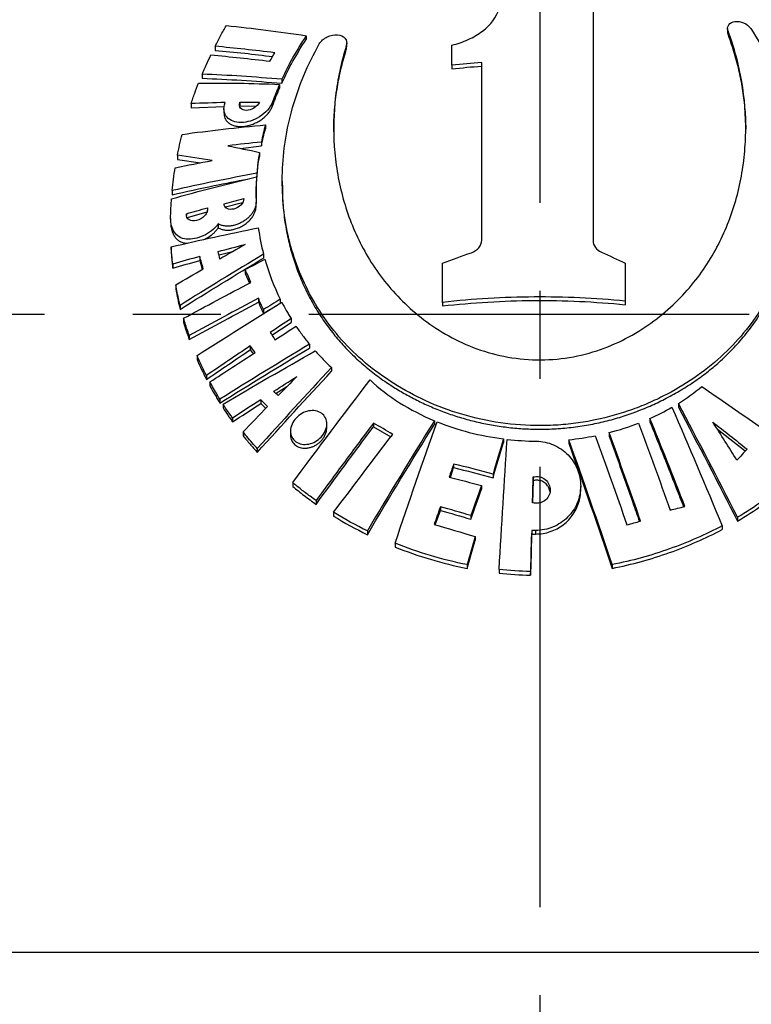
# Model space of a CAD drawing. Header units: millimetres. Extents: x 10 to 412, y 8 to 584.
# Tile 31 of 83: x 74 to 95, y 455 to 483. Entities that reach past the tile are written whole.
import ezdxf

# ---------------------------------------------------------------- set-up
doc = ezdxf.new("R2010")
doc.units = ezdxf.units.MM
doc.linetypes.add('CENTERX2', pattern=[20.32, 12.7, -2.54, 2.54, -2.54])
doc.layers.add('CENTERLINE', color=4, linetype='CENTERX2')
doc.layers.add('DETAIL', color=3, linetype='Continuous')
doc.layers.add('OUTLINE', color=7, linetype='Continuous', lineweight=25)

msp = doc.modelspace()

# ---------------------------------------------------------------- linework, layer by layer
at = {"layer": 'CENTERLINE'}
for p, q in [((89.08475, 571.80517), (89.08475, 321.59199)), ((135.76409, 474.60517), (42.40541, 474.60517))]:
    msp.add_line(p, q, dxfattribs=at)
at = {"layer": 'DETAIL'}
for p, q in [((94.51862, 482.77968), (94.51862, 482.66829)), ((83.50653, 482.36185), (83.50653, 482.25032)), ((81.38163, 480.74215), (81.38163, 480.62768)), ((88.96602, 468.3759), (88.96602, 468.27009)), ((53.43475, 456.20536), (89.08475, 456.20536)), ((89.08475, 456.20536), (124.73475, 456.20536))]:
    msp.add_line(p, q, dxfattribs=at)
at = {"layer": 'OUTLINE'}
for p, q in [((82.34752, 482.64581), (82.34752, 482.53284)), ((94.50359, 482.85749), (94.50359, 482.7462)), ((79.72114, 482.34077), (79.72114, 482.22328)), ((83.50653, 482.25032), (83.51471, 482.32693)), ((83.51886, 482.32664), (83.51886, 482.4389)), ((86.55261, 481.7973), (86.55261, 481.69113)), ((79.34962, 481.53725), (79.34962, 481.41888)), ((81.58019, 481.2428), (81.58019, 481.12861)), ((81.64479, 481.38825), (81.64479, 481.27415)), ((79.02876, 480.68719), (79.02876, 480.56822)), ((79.02876, 480.56822), (79.9845, 480.60038)), ((80.43389, 480.72543), (80.43389, 480.60929)), ((80.91294, 480.61359), (80.43389, 480.60929)), ((79.97701, 480.53554), (79.97701, 480.41828)), ((81.17117, 480.07211), (81.17117, 479.95741)), ((80.45059, 479.3955), (81.05546, 479.46552)), ((81.05546, 479.58027), (81.05546, 479.46552)), ((78.63399, 479.1967), (78.63399, 479.07746)), ((81.00089, 479.2813), (81.00089, 479.16654)), ((78.63399, 479.07746), (79.29749, 478.98027)), ((80.92701, 478.67843), (80.92701, 478.5638)), ((80.91927, 478.57592), (80.91927, 478.46131)), ((80.91927, 478.56228), (80.92701, 478.5638)), ((81.658, 478.45171), (81.658, 478.33864)), ((78.48475, 478.17944), (78.48475, 478.06053)), ((80.51038, 477.82731), (80.02417, 477.69664)), ((80.90531, 477.73157), (80.90531, 477.846)), ((78.90057, 477.51094), (78.90057, 477.46195)), ((79.48185, 477.5597), (78.91423, 477.39727)), ((79.49738, 477.68074), (79.49738, 477.60657)), ((78.43683, 477.37501), (78.43683, 477.25662)), ((79.8124, 477.22257), (79.8124, 477.10684)), ((78.4539, 476.55473), (78.4539, 476.43707)), ((80.22471, 476.41608), (79.83464, 476.31315)), ((81.11792, 476.34376), (81.11792, 476.23066)), ((78.49792, 476.05734), (78.49792, 475.94021)), ((79.27975, 476.27754), (79.27975, 476.1616)), ((79.27975, 476.1616), (79.35177, 475.9094)), ((80.59027, 475.9015), (80.59027, 475.78791)), ((80.59027, 475.78791), (80.71359, 475.50914)), ((78.58631, 475.45729), (78.58631, 475.34086)), ((80.97047, 475.07113), (80.97047, 474.95863)), ((81.60205, 475.04262), (81.60205, 474.93095)), ((86.28424, 474.95483), (86.28424, 474.85087)), ((91.55438, 474.98973), (91.55438, 474.88633)), ((78.71228, 474.86809), (78.71228, 474.75242)), ((81.11552, 474.74504), (81.11552, 474.63294)), ((78.81299, 474.49519), (78.81299, 474.38002)), ((81.36105, 474.00658), (81.91334, 474.37343)), ((81.91334, 474.48441), (81.91334, 474.37343)), ((78.97374, 473.99813), (78.97374, 473.88365)), ((80.73624, 473.70024), (80.73624, 473.58835)), ((80.73624, 473.58835), (80.81882, 473.47167)), ((82.4444, 473.74594), (82.4444, 473.63591)), ((79.2012, 473.4192), (79.2012, 473.30555)), ((83.07697, 473.07494), (83.07697, 472.96578)), ((79.47264, 472.84486), (79.47264, 472.73203)), ((79.57136, 472.65811), (79.57136, 472.54556)), ((81.79016, 472.51922), (81.48242, 472.32157)), ((79.86025, 472.16197), (79.86025, 472.05012)), ((81.0367, 472.14438), (81.0367, 472.03377)), ((79.95029, 472.02015), (79.95029, 471.90851)), ((81.0367, 472.03377), (81.18182, 471.89388)), ((93.08411, 472.03917), (93.08411, 471.93294)), ((80.22557, 471.61714), (80.22557, 471.50603)), ((86.04923, 471.53935), (86.04923, 471.43449)), ((92.26475, 471.60542), (92.26475, 471.50039)), ((80.5283, 471.21828), (80.5283, 471.10771)), ((81.89655, 471.24273), (81.89655, 471.13333)), ((82.94348, 471.33796), (82.94348, 471.44687)), ((84.28961, 471.47336), (84.28961, 471.36556)), ((84.28961, 471.36556), (84.78837, 471.07259)), ((95.01018, 470.65744), (94.21481, 471.28564)), ((88.0377, 471.0154), (88.0377, 470.91179)), ((89.92344, 470.99247), (89.92344, 470.88892)), ((91.08596, 471.19854), (91.08596, 471.09452)), ((80.93808, 470.73725), (80.93808, 470.62727)), ((86.50674, 469.89917), (86.60065, 470.18627)), ((86.60065, 470.29119), (86.60065, 470.18627)), ((87.73804, 469.99722), (87.73804, 469.89274)), ((88.89911, 469.8124), (88.88062, 469.17414)), ((88.89911, 469.91671), (88.89911, 469.8124)), ((81.95989, 469.75541), (81.95989, 469.64643)), ((87.40648, 469.67013), (87.40648, 469.56524)), ((90.26712, 469.55232), (90.26712, 469.65705)), ((82.63268, 469.23658), (82.63268, 469.12798)), ((86.07325, 468.53587), (86.22042, 468.95162)), ((86.22042, 469.05764), (86.22042, 468.95162)), ((83.14116, 468.898), (83.14116, 468.78957)), ((87.09557, 468.80396), (87.09557, 468.6982)), ((94.78978, 468.75336), (94.78978, 468.64497)), ((88.85474, 468.37534), (88.85474, 468.26953)), ((94.34686, 468.50714), (94.34686, 468.39879)), ((84.11351, 468.36008), (84.11351, 468.25188)), ((87.22224, 468.19627), (87.22224, 468.08999)), ((84.91485, 468.00422), (84.91485, 467.8966)), ((86.99632, 467.38827), (86.99632, 467.28109)), ((87.91085, 467.24969), (87.91085, 467.14252)), ((91.17318, 467.38827), (91.17318, 467.28109)), ((88.82144, 467.18913), (88.82144, 467.08195))]:
    msp.add_line(p, q, dxfattribs=at)
for points, knots in [([(86.55261, 482.37414), (86.7167, 482.41335), (86.87397, 482.46698), (87.17432, 482.60457), (87.31076, 482.68571), (87.67303, 482.96299), (87.83854, 483.18521), (87.91085, 483.41397)], [0, 0, 0, 0, 0.25, 0.25, 0.5, 0.5, 1, 1, 1, 1]), ([(90.62388, 483.39458), (90.62388, 482.41088), (90.62388, 481.36277), (90.62388, 479.14363), (90.62388, 477.97132), (90.62388, 476.73458)], [0, 0, 0, 0, 0.5, 0.5, 1, 1, 1, 1]), ([(79.72114, 482.34077), (79.74676, 482.39139), (79.77277, 482.44192), (79.79916, 482.49235), (79.82555, 482.54277), (79.85233, 482.59309), (79.87949, 482.6433), (79.93336, 482.74285), (79.98874, 482.84196), (80.04565, 482.94054)], [0, 0, 0, 0, 0.000189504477, 0.000189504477, 0.000189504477, 0.000379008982, 0.000379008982, 0.000379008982, 0.000754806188, 0.000754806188, 0.000754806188, 0.000754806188]), ([(94.51862, 482.77968), (94.49225, 482.84944), (94.5021, 482.91585), (94.57616, 483.01392), (94.64017, 483.0462), (94.79209, 483.06586), (94.88193, 483.05324), (95.04888, 482.98208), (95.12555, 482.92275), (95.17075, 482.85392)], [0, 0, 0, 0, 0.25, 0.25, 0.5, 0.5, 0.75, 0.75, 1, 1, 1, 1]), ([(95.17075, 482.85392), (95.55172, 482.27386), (95.84382, 481.67027), (96.16823, 480.74515), (96.25737, 480.43208), (96.39608, 479.80545), (96.44532, 479.49426), (96.50572, 478.87614), (96.51687, 478.56921), (96.5014, 477.95939), (96.47459, 477.65533), (96.33663, 476.75667), (96.17086, 476.18391), (95.80836, 475.36024), (95.66834, 475.09166), (95.34628, 474.56691), (95.16547, 474.31317), (94.76762, 473.83086), (94.54991, 473.60114), (94.07359, 473.16686), (93.81319, 472.9622), (93.25395, 472.57999), (92.95687, 472.4038), (92.48272, 472.16485), (92.31989, 472.08944), (91.98401, 471.94794), (91.81005, 471.88156), (91.28189, 471.70133), (90.91976, 471.60526), (90.36103, 471.49965), (90.17218, 471.47089), (89.78905, 471.42696), (89.5935, 471.41178), (89.00948, 471.38842), (88.62363, 471.40184), (87.85867, 471.48437), (87.47579, 471.55474), (86.74338, 471.74428), (86.39213, 471.863), (85.71735, 472.14326), (85.39485, 472.3049), (84.79571, 472.6556), (84.51615, 472.84555), (83.99327, 473.25295), (83.75221, 473.47197), (83.31314, 473.93041), (83.11391, 474.17082), (82.75301, 474.67237), (82.59088, 474.93441), (82.16248, 475.74575), (81.958, 476.30931), (81.76171, 477.19034), (81.71486, 477.49165), (81.66007, 478.09765), (81.65186, 478.40239), (81.68366, 479.32231), (81.77959, 479.94485), (82.13423, 481.1986), (82.38795, 481.81431), (82.7275, 482.41076)], [0, 0, 0, 0, 0.0625, 0.0625, 0.09375, 0.09375, 0.125, 0.125, 0.15625, 0.15625, 0.1875, 0.1875, 0.25, 0.25, 0.28125, 0.28125, 0.3125, 0.3125, 0.34375, 0.34375, 0.375, 0.375, 0.40625, 0.40625, 0.421875, 0.421875, 0.4375, 0.4375, 0.46875, 0.46875, 0.484375, 0.484375, 0.5, 0.5, 0.53125, 0.53125, 0.5625, 0.5625, 0.59375, 0.59375, 0.625, 0.625, 0.65625, 0.65625, 0.6875, 0.6875, 0.71875, 0.71875, 0.75, 0.75, 0.8125, 0.8125, 0.84375, 0.84375, 0.875, 0.875, 0.9375, 0.9375, 1, 1, 1, 1]), ([(82.7275, 482.41076), (82.77477, 482.4938), (82.86084, 482.56801), (83.05335, 482.6611), (83.15935, 482.68104), (83.34164, 482.66645), (83.42008, 482.63208), (83.51536, 482.52212), (83.53256, 482.44482), (83.50653, 482.36185)], [0, 0, 0, 0, 0.25, 0.25, 0.5, 0.5, 0.75, 0.75, 1, 1, 1, 1]), ([(83.50653, 482.36185), (83.35441, 481.87704), (83.25315, 481.39055), (83.13976, 480.41951), (83.12773, 479.93473), (83.17704, 479.20924), (83.205, 478.9668), (83.28335, 478.48978), (83.33371, 478.25456), (83.5188, 477.5588), (83.68699, 477.10796), (84.01658, 476.45361), (84.13944, 476.23919), (84.41496, 475.81892), (84.56648, 475.61552), (84.8974, 475.22255), (85.07721, 475.03247), (85.47049, 474.66741), (85.6857, 474.49129), (86.14542, 474.16697), (86.39025, 474.01805), (86.91531, 473.75251), (87.19827, 473.63537), (87.78246, 473.4507), (88.08561, 473.38172), (88.71731, 473.29837), (89.03317, 473.28581), (89.66345, 473.31773), (89.98149, 473.36346), (90.5875, 473.50556), (90.87918, 473.60181), (91.43744, 473.83692), (91.69695, 473.97253), (92.18402, 474.27222), (92.41235, 474.43706), (93.04959, 474.96366), (93.40071, 475.34526), (93.84865, 475.95426), (93.98523, 476.1661), (94.23021, 476.59775), (94.33875, 476.81744), (94.62702, 477.48681), (94.76979, 477.94667), (94.91697, 478.65556), (94.95482, 478.89593), (95.00747, 479.37865), (95.0223, 479.6205), (95.03331, 480.34745), (94.99639, 480.83402), (94.83003, 481.80982), (94.6997, 482.30068), (94.51862, 482.77968)], [0, 0, 0, 0, 0.0625, 0.0625, 0.125, 0.125, 0.15625, 0.15625, 0.1875, 0.1875, 0.25, 0.25, 0.28125, 0.28125, 0.3125, 0.3125, 0.34375, 0.34375, 0.375, 0.375, 0.40625, 0.40625, 0.4375, 0.4375, 0.46875, 0.46875, 0.5, 0.5, 0.53125, 0.53125, 0.5625, 0.5625, 0.59375, 0.59375, 0.625, 0.625, 0.6875, 0.6875, 0.71875, 0.71875, 0.75, 0.75, 0.8125, 0.8125, 0.84375, 0.84375, 0.875, 0.875, 0.9375, 0.9375, 1, 1, 1, 1]), ([(94.50514, 482.74619), (94.50475, 482.73887), (94.50345, 482.71403), (94.51235, 482.68721), (94.51862, 482.66829)], [0, 0, 0, 0, 0.29472049, 1, 1, 1, 1]), ([(94.51862, 482.66829), (94.58112, 482.49171), (94.70631, 482.13802), (94.8433, 481.59861), (94.94542, 481.05526), (95.00525, 480.51065), (95.03071, 480.11503), (95.02505, 479.90292), (95.02419, 479.87084)], [0, 0, 0, 0, 0.19247921, 0.3855312, 0.57892517, 0.77237869, 0.9655669, 1, 1, 1, 1]), ([(79.34962, 481.53725), (79.36915, 481.58375), (79.38899, 481.63021), (79.40916, 481.67663), (79.42932, 481.72304), (79.4498, 481.76941), (79.47059, 481.81573), (79.51187, 481.90768), (79.5544, 481.99944), (79.59817, 482.09093)], [0, 0, 0, 0, 0.000171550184, 0.000171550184, 0.000171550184, 0.000343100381, 0.000343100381, 0.000343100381, 0.000683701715, 0.000683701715, 0.000683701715, 0.000683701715]), ([(79.72114, 482.22328), (80.0047, 482.19676), (80.55233, 482.14552), (81.11078, 482.07875), (81.38007, 482.04655)], [0, 0, 0, 0, 0.51779391, 1, 1, 1, 1]), ([(83.14736, 479.87096), (83.14604, 479.93705), (83.14081, 480.19724), (83.17586, 480.65429), (83.25057, 481.21414), (83.3596, 481.74748), (83.45755, 482.08271), (83.50653, 482.25032)], [0, 0, 0, 0, 0.08357523, 0.32902666, 0.57385558, 0.78693145, 1, 1, 1, 1]), ([(79.02876, 480.68719), (79.04543, 480.73686), (79.06245, 480.78651), (79.07984, 480.83615), (79.09722, 480.88579), (79.11495, 480.93541), (79.13304, 480.98501), (79.16899, 481.08357), (79.20633, 481.18205), (79.24508, 481.28039)], [0, 0, 0, 0, 0.000182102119, 0.000182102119, 0.000182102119, 0.000364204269, 0.000364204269, 0.000364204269, 0.000726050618, 0.000726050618, 0.000726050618, 0.000726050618]), ([(81.58019, 481.2428), (81.56215, 481.20117), (81.54448, 481.15948), (81.52716, 481.11773), (81.50985, 481.07598), (81.49289, 481.03417), (81.4763, 480.99231), (81.44332, 480.90911), (81.41176, 480.8257), (81.38163, 480.74215)], [0, 0, 0, 0, 0.000156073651, 0.000156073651, 0.000156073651, 0.00031214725, 0.00031214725, 0.00031214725, 0.00062239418, 0.00062239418, 0.00062239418, 0.00062239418]), ([(81.38163, 480.62768), (81.39679, 480.66974), (81.41231, 480.71176), (81.42819, 480.75373), (81.44407, 480.7957), (81.46031, 480.83764), (81.47692, 480.87952), (81.50991, 480.96276), (81.54434, 481.04581), (81.58019, 481.12861)], [0, 0, 0, 0, 0.000156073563, 0.000156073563, 0.000156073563, 0.000312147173, 0.000312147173, 0.000312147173, 0.000622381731, 0.000622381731, 0.000622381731, 0.000622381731]), ([(81.38163, 480.74215), (81.35175, 480.6593), (81.30094, 480.57713), (81.1702, 480.42866), (81.09017, 480.36224), (80.83336, 480.20133), (80.6419, 480.14479), (80.3031, 480.13997), (80.15676, 480.19003), (80.02036, 480.3442), (79.99077, 480.40671), (79.97063, 480.55345), (79.98103, 480.6345), (80.01327, 480.71829)], [0, 0, 0, 0, 0.125, 0.125, 0.25, 0.25, 0.5, 0.5, 0.75, 0.75, 0.875, 0.875, 1, 1, 1, 1]), ([(79.97772, 480.41832), (79.97873, 480.39378), (79.98085, 480.34196), (80.00339, 480.27001), (80.04065, 480.20306), (80.09454, 480.14303), (80.16432, 480.09331), (80.2527, 480.0542), (80.35661, 480.03024), (80.47742, 480.02323), (80.6092, 480.03627), (80.7483, 480.07041), (80.88745, 480.12566), (81.0177, 480.19803), (81.13443, 480.28504), (81.23015, 480.37757), (81.30534, 480.47441), (81.35397, 480.55751), (81.3742, 480.60883), (81.38163, 480.62768)], [0, 0, 0, 0, 0.04470632, 0.0943707, 0.14659848, 0.19885016, 0.25766754, 0.31650853, 0.38270552, 0.44891064, 0.52018446, 0.59143579, 0.66192338, 0.73234993, 0.79574204, 0.85907656, 0.91369886, 0.96830352, 1, 1, 1, 1]), ([(80.99778, 480.72947), (80.97042, 480.6618), (80.90934, 480.59764), (80.76922, 480.51262), (80.69163, 480.4905), (80.55364, 480.48991), (80.49415, 480.51104), (80.42025, 480.59453), (80.40884, 480.65744), (80.43389, 480.72543)], [0, 0, 0, 0, 0.25, 0.25, 0.5, 0.5, 0.75, 0.75, 1, 1, 1, 1]), ([(78.48475, 478.06053), (78.88578, 478.15007), (79.60142, 478.30984), (80.33695, 478.45006), (80.66029, 478.5117)], [0, 0, 0, 0, 0.56038619, 1, 1, 1, 1]), ([(80.91927, 478.57592), (80.91102, 478.4555), (80.90572, 478.33545), (80.90337, 478.2159), (80.90219, 478.15603), (80.90174, 478.09628), (80.90204, 478.03666), (80.90233, 477.97702), (80.90337, 477.91751), (80.90513, 477.85813)], [0, 0, 0, 0, 0.000449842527, 0.000449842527, 0.000449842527, 0.000675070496, 0.000675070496, 0.000675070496, 0.000900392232, 0.000900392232, 0.000900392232, 0.000900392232]), ([(80.90406, 477.95839), (80.90348, 478.00581), (80.90216, 478.11274), (80.9084, 478.28063), (80.91565, 478.40108), (80.91927, 478.46131)], [0, 0, 0, 0, 0.28487271, 0.64236251, 1, 1, 1, 1]), ([(81.66186, 478.3387), (81.66309, 478.18902), (81.66587, 477.85133), (81.72108, 477.33481), (81.81488, 476.80767), (81.94515, 476.30847), (82.10582, 475.83596), (82.30191, 475.37435), (82.53317, 474.92596), (82.79952, 474.4933), (83.08955, 474.09393), (83.39917, 473.72832), (83.72404, 473.39513), (84.07729, 473.07934), (84.45829, 472.78256), (84.83968, 472.52447), (85.21593, 472.30125), (85.58128, 472.10937), (85.96335, 471.93336), (86.36033, 471.77529), (86.77176, 471.63663), (87.19735, 471.51977), (87.63537, 471.42564), (88.08233, 471.35526), (88.53454, 471.30984), (89.00584, 471.28988), (89.49436, 471.30025), (89.99691, 471.34296), (90.49286, 471.41641), (90.97562, 471.51917), (91.44229, 471.64997), (91.89163, 471.80543), (92.32374, 471.98378), (92.75097, 472.19012), (93.16916, 472.42397), (93.57535, 472.68538), (93.95522, 472.96603), (94.33125, 473.28459), (94.69726, 473.64567), (95.04683, 474.05094), (95.3591, 474.47691), (95.63363, 474.92015), (95.87139, 475.38019), (96.07211, 475.85596), (96.2361, 476.34676), (96.36292, 476.84891), (96.45137, 477.36036), (96.50327, 477.85675), (96.50783, 478.18529), (96.50996, 478.33828)], [0, 0, 0, 0, 0.02129146, 0.04803537, 0.07470148, 0.09876472, 0.12291707, 0.14710674, 0.17128719, 0.19541755, 0.21946611, 0.24069925, 0.2620011, 0.28331437, 0.30459368, 0.32580774, 0.34278382, 0.35981642, 0.37686094, 0.39387966, 0.41084389, 0.42791331, 0.44505781, 0.46222357, 0.47935976, 0.49642218, 0.51534848, 0.5343448, 0.5533445, 0.5722755, 0.59091071, 0.60960105, 0.62829842, 0.64694329, 0.66756258, 0.68823421, 0.7089172, 0.72955217, 0.7541985, 0.77892452, 0.80368954, 0.82843798, 0.85310324, 0.87808274, 0.90312674, 0.92819494, 0.95324351, 0.978227, 1, 1, 1, 1]), ([(78.43683, 477.37501), (78.43873, 477.46893), (78.44195, 477.56312), (78.44649, 477.65755), (78.44876, 477.70479), (78.45135, 477.75209), (78.45428, 477.79945), (78.45721, 477.84682), (78.46047, 477.89425), (78.46406, 477.94173)], [0, 0, 0, 0, 0.000356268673, 0.000356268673, 0.000356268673, 0.000534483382, 0.000534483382, 0.000534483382, 0.000712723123, 0.000712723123, 0.000712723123, 0.000712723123]), ([(80.90436, 477.84605), (80.90376, 477.82476), (80.90244, 477.7782), (80.88361, 477.70273), (80.85127, 477.62324), (80.80624, 477.54536), (80.74998, 477.47141), (80.68292, 477.40114), (80.60619, 477.33685), (80.51852, 477.27792), (80.42314, 477.22821), (80.31849, 477.18795), (80.21006, 477.1613), (80.09814, 477.14961), (79.98998, 477.15616), (79.89175, 477.17945), (79.83772, 477.20881), (79.8124, 477.22257)], [0, 0, 0, 0, 0.048799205, 0.106760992, 0.164710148, 0.222671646, 0.281114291, 0.339581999, 0.402507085, 0.465458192, 0.53545315, 0.605472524, 0.683194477, 0.760926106, 0.843896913, 0.926844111, 1, 1, 1, 1]), ([(80.55179, 477.95335), (80.55179, 477.88925), (80.51542, 477.8165), (80.40234, 477.70391), (80.32869, 477.66442), (80.18764, 477.63017), (80.11908, 477.63456), (80.01567, 477.68746), (79.98137, 477.7369), (79.98137, 477.80093)], [0, 0, 0, 0, 0.25, 0.25, 0.5, 0.5, 0.75, 0.75, 1, 1, 1, 1]), ([(79.49738, 477.68074), (79.50478, 477.64648), (79.50152, 477.60738), (79.47397, 477.52873), (79.44956, 477.48908), (79.35649, 477.38448), (79.27106, 477.33542), (79.10803, 477.2933), (79.02967, 477.29899), (78.91669, 477.36768), (78.88539, 477.43232), (78.90057, 477.51094)], [0, 0, 0, 0, 0.125, 0.125, 0.25, 0.25, 0.5, 0.5, 0.75, 0.75, 1, 1, 1, 1]), ([(79.8124, 477.10684), (79.84014, 477.09206), (79.89563, 477.06248), (79.99435, 477.04029), (80.10061, 477.03468), (80.21453, 477.04671), (80.3333, 477.07737), (80.45247, 477.12635), (80.56615, 477.19253), (80.66706, 477.27078), (80.75243, 477.35864), (80.8181, 477.44791), (80.86468, 477.53784), (80.89855, 477.6332), (80.9019, 477.6964), (80.90378, 477.73169)], [0, 0, 0, 0, 0.07980714, 0.15964915, 0.23928198, 0.31891802, 0.40253267, 0.48611304, 0.56721188, 0.64824519, 0.72081412, 0.79333295, 0.85663844, 0.91992929, 1, 1, 1, 1]), ([(79.8124, 477.22256), (79.71262, 477.06529), (79.54394, 476.9479), (79.21353, 476.80259), (79.04156, 476.76697), (78.81467, 476.78602), (78.74527, 476.80611), (78.63018, 476.87553), (78.58396, 476.92359), (78.4765, 477.08927), (78.44257, 477.22679), (78.43683, 477.37501)], [0, 0, 0, 0, 0.25, 0.25, 0.5, 0.5, 0.625, 0.625, 0.75, 0.75, 1, 1, 1, 1]), ([(78.43683, 477.25662), (78.4412, 477.20351), (78.44996, 477.09733), (78.49098, 476.96401), (78.54763, 476.85453), (78.61391, 476.77477), (78.69272, 476.71625), (78.78039, 476.67939), (78.86008, 476.66261), (78.91112, 476.66257), (78.92645, 476.66256)], [0, 0, 0, 0, 0.17618305, 0.35225494, 0.48695095, 0.6214477, 0.73197772, 0.84240268, 0.95267354, 1, 1, 1, 1]), ([(79.39536, 476.76956), (79.41519, 476.77786), (79.48755, 476.80818), (79.58522, 476.87201), (79.68312, 476.95209), (79.75492, 477.02456), (79.79296, 477.07902), (79.8124, 477.10684)], [0, 0, 0, 0, 0.12326266, 0.4498247, 0.63066311, 0.81128825, 1, 1, 1, 1]), ([(87.11648, 476.3872), (87.2013, 476.41617), (87.27616, 476.46691), (87.38246, 476.5969), (87.41196, 476.67432), (87.41196, 476.75099)], [0, 0, 0, 0, 0.5, 0.5, 1, 1, 1, 1]), ([(90.62388, 476.73458), (90.62388, 476.66739), (90.64713, 476.59997), (90.73203, 476.48294), (90.79352, 476.43389), (90.86483, 476.4018)], [0, 0, 0, 0, 0.5, 0.5, 1, 1, 1, 1]), ([(78.49792, 476.05734), (78.48846, 476.13973), (78.48007, 476.22237), (78.47273, 476.30525), (78.46906, 476.3467), (78.46566, 476.38822), (78.46252, 476.4298), (78.45938, 476.47138), (78.4565, 476.51302), (78.4539, 476.55472)], [0, 0, 0, 0, 0.000321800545, 0.000321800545, 0.000321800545, 0.000482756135, 0.000482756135, 0.000482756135, 0.000643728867, 0.000643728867, 0.000643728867, 0.000643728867]), ([(78.4539, 476.43707), (78.45911, 476.35379), (78.46538, 476.27074), (78.47272, 476.18795), (78.47639, 476.14654), (78.48032, 476.10519), (78.48452, 476.0639), (78.48872, 476.02261), (78.49319, 475.98138), (78.49792, 475.94021)], [0, 0, 0, 0, 0.000321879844, 0.000321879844, 0.000321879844, 0.000482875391, 0.000482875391, 0.000482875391, 0.000643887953, 0.000643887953, 0.000643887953, 0.000643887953]), ([(78.71228, 474.86809), (78.70021, 474.91677), (78.68854, 474.96555), (78.67726, 475.01444), (78.66033, 475.08778), (78.64429, 475.16136), (78.62914, 475.23516), (78.61398, 475.30898), (78.5997, 475.38303), (78.58631, 475.45729)], [0, 0, 0, 0, 0.000196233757, 0.000196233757, 0.000196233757, 0.000490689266, 0.000490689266, 0.000490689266, 0.00078524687, 0.00078524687, 0.00078524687, 0.00078524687]), ([(78.58631, 475.34086), (78.60415, 475.24203), (78.62357, 475.14357), (78.64456, 475.04553), (78.65506, 474.99648), (78.66595, 474.94753), (78.67723, 474.89868), (78.68852, 474.84983), (78.7002, 474.80107), (78.71228, 474.75242)], [0, 0, 0, 0, 0.000392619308, 0.000392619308, 0.000392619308, 0.000589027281, 0.000589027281, 0.000589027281, 0.000785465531, 0.000785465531, 0.000785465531, 0.000785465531]), ([(81.64618, 474.95535), (81.68729, 474.8755), (81.73011, 474.79632), (81.77461, 474.71786), (81.79688, 474.67859), (81.81958, 474.6395), (81.8427, 474.6006), (81.86582, 474.56169), (81.88937, 474.52296), (81.91334, 474.48441)], [0, 0, 0, 0, 0.000345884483, 0.000345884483, 0.000345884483, 0.000518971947, 0.000518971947, 0.000518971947, 0.000692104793, 0.000692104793, 0.000692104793, 0.000692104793]), ([(91.55438, 474.98973), (90.67913, 475.0761), (89.80173, 475.11591), (88.48246, 475.10746), (88.04217, 475.09322), (87.16052, 475.04138), (86.71955, 475.00372), (86.28424, 474.95483)], [0, 0, 0, 0, 0.5, 0.5, 0.75, 0.75, 1, 1, 1, 1]), ([(86.28424, 474.85088), (87.1542, 474.95014), (88.02907, 475.00248), (89.34864, 475.01178), (89.78971, 475.00329), (90.67434, 474.96252), (91.11691, 474.93019), (91.55438, 474.88633)], [0, 0, 0, 0, 0.5, 0.5, 0.75, 0.75, 1, 1, 1, 1]), ([(78.97374, 473.99812), (78.95916, 474.03921), (78.94488, 474.08038), (78.93089, 474.12163), (78.90991, 474.18352), (78.8896, 474.24559), (78.86995, 474.30785), (78.8503, 474.37011), (78.83131, 474.43256), (78.81299, 474.49519)], [0, 0, 0, 0, 0.000170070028, 0.000170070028, 0.000170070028, 0.000425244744, 0.000425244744, 0.000425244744, 0.000680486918, 0.000680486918, 0.000680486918, 0.000680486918]), ([(78.81299, 474.38002), (78.8374, 474.29668), (78.863, 474.21364), (78.88979, 474.13093), (78.90318, 474.08956), (78.91688, 474.04826), (78.93087, 474.00705), (78.94486, 473.96584), (78.95915, 473.9247), (78.97374, 473.88365)], [0, 0, 0, 0, 0.000340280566, 0.000340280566, 0.000340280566, 0.000510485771, 0.000510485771, 0.000510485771, 0.000680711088, 0.000680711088, 0.000680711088, 0.000680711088]), ([(82.05548, 474.26544), (82.11559, 474.17664), (82.17804, 474.08891), (82.24281, 474.00238), (82.27524, 473.95905), (82.30825, 473.91601), (82.34184, 473.87327), (82.37545, 473.83052), (82.40964, 473.78807), (82.4444, 473.74594)], [0, 0, 0, 0, 0.000406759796, 0.000406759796, 0.000406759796, 0.000610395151, 0.000610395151, 0.000610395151, 0.000814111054, 0.000814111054, 0.000814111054, 0.000814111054]), ([(82.60836, 473.55444), (82.68175, 473.47181), (82.75748, 473.39049), (82.83551, 473.31061), (82.87459, 473.27061), (82.91424, 473.23097), (82.95448, 473.19169), (82.99473, 473.1524), (83.03556, 473.11348), (83.07697, 473.07494)], [0, 0, 0, 0, 0.000409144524, 0.000409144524, 0.000409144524, 0.000614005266, 0.000614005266, 0.000614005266, 0.000818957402, 0.000818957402, 0.000818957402, 0.000818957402]), ([(79.47264, 472.84486), (79.4483, 472.89217), (79.4244, 472.93962), (79.40092, 472.9872), (79.3657, 473.0586), (79.33144, 473.1303), (79.29816, 473.20229), (79.26487, 473.2743), (79.23255, 473.34661), (79.2012, 473.4192)], [0, 0, 0, 0, 0.000204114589, 0.000204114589, 0.000204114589, 0.000510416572, 0.000510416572, 0.000510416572, 0.000816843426, 0.000816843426, 0.000816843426, 0.000816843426]), ([(79.2012, 473.30555), (79.24297, 473.20898), (79.28646, 473.1129), (79.33168, 473.01734), (79.35431, 472.96953), (79.37737, 472.92185), (79.40086, 472.87431), (79.42435, 472.82675), (79.44828, 472.77933), (79.47264, 472.73204)], [0, 0, 0, 0, 0.000408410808, 0.000408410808, 0.000408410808, 0.000612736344, 0.000612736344, 0.000612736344, 0.000817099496, 0.000817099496, 0.000817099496, 0.000817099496]), ([(79.86025, 472.16197), (79.8348, 472.20283), (79.8097, 472.24381), (79.78494, 472.28491), (79.74779, 472.34658), (79.71142, 472.40851), (79.67583, 472.47071), (79.64023, 472.53292), (79.60541, 472.59539), (79.57136, 472.65811)], [0, 0, 0, 0, 0.000181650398, 0.000181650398, 0.000181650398, 0.000454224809, 0.000454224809, 0.000454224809, 0.000726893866, 0.000726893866, 0.000726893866, 0.000726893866]), ([(84.19208, 472.71712), (84.44944, 472.47422), (84.73321, 472.25662), (85.35197, 471.8643), (85.68688, 471.69016), (86.04923, 471.53935)], [0, 0, 0, 0, 0.5, 0.5, 1, 1, 1, 1]), ([(79.57136, 472.54556), (79.61673, 472.46211), (79.66348, 472.37909), (79.71161, 472.29653), (79.73569, 472.25523), (79.76011, 472.21405), (79.78488, 472.17298), (79.80966, 472.13191), (79.83478, 472.09095), (79.86025, 472.05012)], [0, 0, 0, 0, 0.000363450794, 0.000363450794, 0.000363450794, 0.000545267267, 0.000545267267, 0.000545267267, 0.000727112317, 0.000727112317, 0.000727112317, 0.000727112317]), ([(93.7591, 472.53006), (94.02058, 472.35152), (94.28038, 472.17119), (94.79994, 471.81048), (95.05924, 471.62962), (95.83591, 471.08569), (96.35201, 470.72128), (96.86681, 470.35546)], [0, 0, 0, 0, 0.25, 0.25, 0.5, 0.5, 1, 1, 1, 1]), ([(80.22557, 471.61713), (80.20166, 471.65034), (80.178, 471.68364), (80.15458, 471.71704), (80.11943, 471.76714), (80.08484, 471.81745), (80.0508, 471.86797), (80.01675, 471.9185), (79.98324, 471.96923), (79.95029, 472.02016)], [0, 0, 0, 0, 0.000151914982, 0.000151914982, 0.000151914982, 0.000379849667, 0.000379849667, 0.000379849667, 0.000607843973, 0.000607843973, 0.000607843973, 0.000607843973]), ([(79.95029, 471.9085), (79.99421, 471.84073), (80.0391, 471.7733), (80.08497, 471.70623), (80.10791, 471.67268), (80.1311, 471.63923), (80.15453, 471.60586), (80.17797, 471.57249), (80.20165, 471.53922), (80.22557, 471.50603)], [0, 0, 0, 0, 0.00030394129, 0.00030394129, 0.00030394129, 0.000455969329, 0.000455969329, 0.000455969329, 0.000608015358, 0.000608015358, 0.000608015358, 0.000608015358]), ([(82.42001, 471.82131), (82.55351, 471.84792), (82.68701, 471.82706), (82.83614, 471.72322), (82.87669, 471.67674), (82.93077, 471.56785), (82.94446, 471.50478), (82.94135, 471.3105), (82.87947, 471.17386), (82.68499, 470.96571), (82.55375, 470.893), (82.28879, 470.84173), (82.15253, 470.86406), (81.95471, 471.00242), (81.89441, 471.12001), (81.89881, 471.37968), (81.96177, 471.51503), (82.15595, 471.72143), (82.28652, 471.79471), (82.42001, 471.82131)], [0, 0, 0, 0, 0.125, 0.125, 0.1875, 0.1875, 0.25, 0.25, 0.375, 0.375, 0.5, 0.5, 0.625, 0.625, 0.75, 0.75, 0.875, 0.875, 1, 1, 1, 1]), ([(92.26475, 471.50039), (92.34951, 471.29081), (92.51904, 470.87164), (92.77186, 470.23726), (93.01092, 469.63203), (93.16506, 469.23661), (93.23577, 469.05524)], [0, 0, 0, 0, 0.25974466, 0.51949209, 0.77960335, 1, 1, 1, 1]), ([(80.93808, 470.73725), (80.90239, 470.77659), (80.86709, 470.81613), (80.83219, 470.85584), (80.7798, 470.91544), (80.72829, 470.97545), (80.67765, 471.03585), (80.62699, 471.09627), (80.57721, 471.15709), (80.5283, 471.21828)], [0, 0, 0, 0, 0.000191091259, 0.000191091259, 0.000191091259, 0.000477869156, 0.000477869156, 0.000477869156, 0.000764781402, 0.000764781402, 0.000764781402, 0.000764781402]), ([(81.89797, 471.13327), (81.89757, 471.12644), (81.8956, 471.09317), (81.90603, 471.03704), (81.92943, 470.96799), (81.96539, 470.90697), (82.01224, 470.85456), (82.06905, 470.81109), (82.13481, 470.77813), (82.20909, 470.75584), (82.28969, 470.74603), (82.37633, 470.74913), (82.46544, 470.76638), (82.55593, 470.79804), (82.64339, 470.84407), (82.7254, 470.90348), (82.79793, 470.97467), (82.85794, 471.05429), (82.90347, 471.13997), (82.93168, 471.22629), (82.9441, 471.29345), (82.94221, 471.32921), (82.94176, 471.33791)], [0, 0, 0, 0, 0.013181, 0.06423686, 0.1128779, 0.16152044, 0.21000579, 0.25850463, 0.30880289, 0.35911331, 0.41249256, 0.46588371, 0.52264706, 0.57941505, 0.63860614, 0.69778927, 0.75717672, 0.81654634, 0.87342116, 0.93027239, 0.98304029, 1, 1, 1, 1]), ([(84.28961, 471.47336), (84.01174, 471.10297), (83.73521, 470.73071), (83.183, 469.98497), (82.90755, 469.61118), (82.63268, 469.23658)], [0, 0, 0, 0, 0.5, 0.5, 1, 1, 1, 1]), ([(80.5283, 471.10771), (80.59346, 471.0263), (80.66017, 470.94554), (80.72843, 470.86549), (80.76259, 470.82543), (80.79714, 470.78555), (80.83207, 470.74585), (80.86702, 470.70614), (80.90235, 470.66661), (80.93808, 470.62727)], [0, 0, 0, 0, 0.000382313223, 0.000382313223, 0.000382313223, 0.000573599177, 0.000573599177, 0.000573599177, 0.00076492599, 0.00076492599, 0.00076492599, 0.00076492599]), ([(88.98579, 470.94987), (89.07269, 470.94888), (89.15793, 470.93921), (89.32523, 470.90331), (89.40818, 470.87662), (89.64354, 470.77409), (89.786, 470.67433), (90.01971, 470.43237), (90.11277, 470.28815), (90.23628, 469.98065), (90.26801, 469.81455), (90.26665, 469.56766), (90.258, 469.48423), (90.22503, 469.3229), (90.20084, 469.24433), (90.10465, 469.01501), (90.01067, 468.87505), (89.77037, 468.63674), (89.62764, 468.54183), (89.30995, 468.41075), (89.13983, 468.37648), (88.96602, 468.3759)], [0, 0, 0, 0, 0.0625, 0.0625, 0.125, 0.125, 0.25, 0.25, 0.375, 0.375, 0.5, 0.5, 0.5625, 0.5625, 0.625, 0.625, 0.75, 0.75, 0.875, 0.875, 1, 1, 1, 1]), ([(91.08596, 471.09452), (91.16236, 470.88411), (91.31514, 470.46328), (91.54291, 469.82579), (91.75842, 469.21669), (91.89733, 468.81819), (91.96115, 468.63511)], [0, 0, 0, 0, 0.2595293, 0.51906037, 0.77904469, 1, 1, 1, 1]), ([(88.89911, 469.91671), (89.01819, 469.9479), (89.14917, 469.91893), (89.33703, 469.76753), (89.39032, 469.64888), (89.38367, 469.41528), (89.32306, 469.29946), (89.12739, 469.15964), (88.9947, 469.13757), (88.87759, 469.17455)], [0, 0, 0, 0, 0.25, 0.25, 0.5, 0.5, 0.75, 0.75, 1, 1, 1, 1]), ([(89.38197, 469.48957), (89.37328, 469.53016), (89.3552, 469.61465), (89.2735, 469.72202), (89.16174, 469.79736), (89.03015, 469.83331), (88.94291, 469.81939), (88.89911, 469.8124)], [0, 0, 0, 0, 0.19283677, 0.40145971, 0.60495315, 0.80165925, 1, 1, 1, 1]), ([(82.63268, 469.23658), (82.57428, 469.27796), (82.51647, 469.31983), (82.45926, 469.36214), (82.37336, 469.42568), (82.2888, 469.49025), (82.20561, 469.55578), (82.12234, 469.62137), (82.04042, 469.68794), (81.95989, 469.7554)], [0, 0, 0, 0, 0.000241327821, 0.000241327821, 0.000241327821, 0.000603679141, 0.000603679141, 0.000603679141, 0.000966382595, 0.000966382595, 0.000966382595, 0.000966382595]), ([(81.95989, 469.64643), (82.06708, 469.55671), (82.17672, 469.46857), (82.28876, 469.38219), (82.34486, 469.33893), (82.40157, 469.29611), (82.45888, 469.25374), (82.51622, 469.21136), (82.57415, 469.16943), (82.63268, 469.12798)], [0, 0, 0, 0, 0.000482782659, 0.000482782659, 0.000482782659, 0.000724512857, 0.000724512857, 0.000724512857, 0.000966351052, 0.000966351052, 0.000966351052, 0.000966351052]), ([(88.96602, 468.27009), (89.03787, 468.27378), (89.18157, 468.28115), (89.39095, 468.33543), (89.5879, 468.42049), (89.7683, 468.53603), (89.92645, 468.67926), (90.05986, 468.84688), (90.16353, 469.03504), (90.23328, 469.23997), (90.26685, 469.41489), (90.26344, 469.52013), (90.2624, 469.55228)], [0, 0, 0, 0, 0.10397907, 0.20796277, 0.31188524, 0.41581891, 0.52090814, 0.62600794, 0.73361476, 0.84123206, 0.95149202, 1, 1, 1, 1]), ([(94.34686, 468.50714), (93.86778, 468.25591), (93.35998, 468.03236), (92.29501, 467.65263), (91.7435, 467.49924), (91.17318, 467.38827)], [0, 0, 0, 0, 0.5, 0.5, 1, 1, 1, 1]), ([(91.17318, 467.2811), (91.74344, 467.39204), (92.29828, 467.54638), (93.09683, 467.83109), (93.35634, 467.93443), (93.86156, 468.15575), (94.10737, 468.27321), (94.34686, 468.39879)], [0, 0, 0, 0, 0.5, 0.5, 0.75, 0.75, 1, 1, 1, 1])]:
    msp.add_open_spline(points, degree=3, knots=knots, dxfattribs=at)
for points in [[(80.04565, 482.94054), (80.80078, 482.86051), (81.56832, 482.76189), (82.34752, 482.64581)], [(82.34752, 482.64581), (82.07477, 482.24015), (81.84051, 481.81821), (81.64479, 481.38824)], [(81.43999, 482.15402), (80.85973, 482.2268), (80.28667, 482.28921), (79.72114, 482.34077)], [(81.64479, 481.27415), (81.84051, 481.70443), (82.07477, 482.12676), (82.34752, 482.53284)], [(86.55261, 481.7973), (86.55261, 481.99184), (86.55261, 482.18412), (86.55261, 482.37414)], [(79.59817, 482.09093), (80.1594, 482.04145), (80.72819, 481.98115), (81.30421, 481.91048)], [(81.30421, 481.91048), (81.34946, 481.99189), (81.39472, 482.07307), (81.43999, 482.15402)], [(87.41196, 481.87467), (87.12362, 481.85428), (86.83715, 481.82855), (86.55261, 481.7973)], [(86.55261, 481.69113), (86.83708, 481.72292), (87.12355, 481.74908), (87.41196, 481.76981)], [(87.41196, 476.75099), (87.41196, 478.59433), (87.41196, 480.30114), (87.41196, 481.87467)], [(81.64479, 481.38824), (80.86614, 481.45646), (80.10085, 481.50644), (79.34962, 481.53725)], [(79.24508, 481.28039), (80.00877, 481.2867), (80.78735, 481.2739), (81.58019, 481.2428)], [(79.34962, 481.41888), (80.10064, 481.38969), (80.86594, 481.34113), (81.64479, 481.27415)], [(80.01327, 480.71829), (79.68229, 480.71125), (79.35411, 480.7009), (79.02876, 480.68719)], [(80.43389, 480.72543), (80.62102, 480.72781), (80.809, 480.72916), (80.99778, 480.72947)], [(78.76867, 479.80059), (79.55383, 479.9082), (80.35465, 479.99873), (81.17117, 480.07211)], [(81.17117, 480.07211), (81.12717, 479.90813), (81.08863, 479.74418), (81.05546, 479.58027)], [(78.63399, 479.1967), (78.67309, 479.39753), (78.71795, 479.59882), (78.76867, 479.80059)], [(81.05546, 479.46552), (81.08863, 479.62942), (81.12717, 479.7934), (81.17117, 479.95741)], [(81.05546, 479.58027), (80.73144, 479.54621), (80.40976, 479.50954), (80.09043, 479.47024)], [(80.09043, 479.47024), (80.39181, 479.41071), (80.69529, 479.34772), (81.00089, 479.28129)], [(79.64108, 479.04704), (79.30246, 479.10126), (78.96677, 479.15115), (78.63399, 479.1967)], [(81.00089, 479.28129), (80.96808, 479.07957), (80.94348, 478.87862), (80.92701, 478.67843)], [(80.92701, 478.5638), (80.94348, 478.76392), (80.96807, 478.96483), (81.00089, 479.16654)], [(78.57036, 478.83895), (78.92418, 478.91131), (79.28107, 478.9807), (79.64108, 479.04704)], [(78.48475, 478.17944), (78.50629, 478.39826), (78.5348, 478.61807), (78.57036, 478.83895)], [(80.92701, 478.67843), (80.09812, 478.52673), (79.28425, 478.36019), (78.48475, 478.17944)], [(78.46406, 477.94173), (79.26835, 478.16638), (80.08643, 478.37808), (80.91927, 478.57592)], [(79.98137, 477.80093), (80.1708, 477.85241), (80.36094, 477.90323), (80.55179, 477.95335)], [(78.90057, 477.51094), (79.09869, 477.56827), (79.29763, 477.62488), (79.49738, 477.68074)], [(78.4539, 476.55472), (79.27849, 476.75106), (80.11635, 476.93422), (80.96822, 477.10346)], [(80.96822, 477.10346), (81.00385, 476.84647), (81.05377, 476.59305), (81.11792, 476.34375)], [(79.8124, 476.42244), (80.0705, 476.49164), (80.3298, 476.55971), (80.59027, 476.62661)], [(80.59027, 476.62661), (80.345, 476.4865), (80.10052, 476.34568), (79.85681, 476.20421)], [(81.11792, 476.34375), (80.30836, 475.85855), (79.50729, 475.36596), (78.71228, 474.86809)], [(79.85681, 476.20421), (79.84199, 476.27714), (79.82719, 476.34988), (79.8124, 476.42244)], [(86.28424, 476.08811), (86.55998, 476.19212), (86.83737, 476.29186), (87.11648, 476.3872)], [(90.86483, 476.4018), (91.09566, 476.29791), (91.3255, 476.19097), (91.55438, 476.08107)], [(79.27975, 476.27754), (79.0179, 476.20529), (78.75728, 476.13187), (78.49792, 476.05734)], [(78.49792, 475.94021), (78.75727, 476.01514), (79.01789, 476.08896), (79.27975, 476.1616)], [(78.71228, 474.75242), (79.50728, 475.25112), (80.30834, 475.74457), (81.11792, 476.23065)], [(79.37999, 475.92607), (79.34654, 476.0438), (79.31313, 476.16095), (79.27975, 476.27754)], [(80.59027, 475.9015), (80.77883, 476.00057), (80.96785, 476.09923), (81.15733, 476.19746)], [(81.15733, 476.19746), (81.26917, 475.80029), (81.4174, 475.41452), (81.60205, 475.04262)], [(86.28424, 474.95483), (86.28424, 475.33697), (86.28424, 475.71471), (86.28424, 476.08811)], [(91.55438, 476.08107), (91.55438, 475.72134), (91.55438, 475.35757), (91.55438, 474.98973)], [(78.58631, 475.45729), (78.85004, 475.61421), (79.11459, 475.7705), (79.37999, 475.92607)], [(80.75414, 475.53056), (80.69943, 475.65504), (80.64481, 475.77868), (80.59027, 475.9015)], [(78.81299, 474.49519), (79.45543, 474.84427), (80.10215, 475.18968), (80.75414, 475.53056)], [(80.97047, 475.07113), (80.30003, 474.71772), (79.63478, 474.35976), (78.97374, 473.99812)], [(78.97374, 473.88365), (79.63478, 474.24592), (80.30002, 474.60454), (80.97047, 474.95862)], [(79.2012, 473.4192), (80.01048, 473.93646), (80.82479, 474.44913), (81.64618, 474.95535)], [(81.11552, 474.74504), (81.06711, 474.85439), (81.01876, 474.96308), (80.97047, 475.07113)], [(80.97047, 474.95862), (81.01877, 474.85068), (81.06712, 474.74213), (81.11552, 474.63294)], [(81.60205, 475.04262), (81.43961, 474.94369), (81.27743, 474.84449), (81.11552, 474.74504)], [(81.11552, 474.63294), (81.27743, 474.73252), (81.43961, 474.83187), (81.60205, 474.93095)], [(81.91334, 474.48441), (81.71229, 474.35164), (81.51161, 474.21848), (81.31128, 474.08498)], [(81.31128, 474.08498), (81.35563, 474.01539), (81.40003, 473.94546), (81.44447, 473.87517)], [(81.44447, 473.87517), (81.64778, 474.00562), (81.85144, 474.13572), (82.05548, 474.26544)], [(80.73624, 473.70025), (80.31365, 473.41641), (79.89254, 473.13119), (79.47264, 472.84486)], [(79.47264, 472.73204), (79.89253, 473.01866), (80.31363, 473.30418), (80.73624, 473.58835)], [(79.57136, 472.65811), (80.0038, 472.94233), (80.43754, 473.22535), (80.87287, 473.50692)], [(82.4444, 473.74594), (81.57681, 473.22389), (80.71607, 472.69529), (79.86025, 472.16197)], [(79.86025, 472.05012), (80.71607, 472.58402), (81.57682, 473.11323), (82.4444, 473.63591)], [(79.95029, 472.02016), (80.83031, 472.53738), (81.71571, 473.04941), (82.60836, 473.55444)], [(80.87287, 473.50692), (80.82728, 473.57169), (80.78173, 473.63613), (80.73624, 473.70025)], [(83.07697, 473.07494), (82.36021, 472.3006), (81.64784, 471.52062), (80.93808, 470.73725)], [(80.93808, 470.62727), (81.64777, 471.41077), (82.36014, 472.19101), (83.07697, 472.96578)], [(81.41453, 472.38834), (81.63513, 472.53047), (81.85608, 472.67225), (82.07741, 472.81365)], [(82.07741, 472.81365), (81.8984, 472.63068), (81.71963, 472.44741), (81.54106, 472.26388)], [(81.95989, 469.7554), (82.69955, 470.74926), (83.44287, 471.73762), (84.19208, 472.71712)], [(81.54106, 472.26388), (81.49885, 472.30556), (81.45667, 472.34704), (81.41453, 472.38834)], [(93.08411, 472.03917), (93.32572, 472.19014), (93.55064, 472.35367), (93.7591, 472.53006)], [(81.0367, 472.14438), (80.76583, 471.9691), (80.49547, 471.79333), (80.22557, 471.61713)], [(81.23704, 471.95097), (81.17017, 472.01591), (81.10339, 472.08038), (81.0367, 472.14438)], [(80.22557, 471.50603), (80.49547, 471.68239), (80.76583, 471.85832), (81.0367, 472.03377)], [(80.5283, 471.21828), (80.76424, 471.46288), (81.00047, 471.70713), (81.23704, 471.95097)], [(92.26475, 471.60542), (92.48446, 471.70301), (92.6952, 471.81013), (92.89705, 471.92676)], [(92.89705, 471.92676), (93.38658, 470.80362), (93.86907, 469.66167), (94.34686, 468.50714)], [(94.78978, 468.75336), (94.22667, 469.86026), (93.65988, 470.95928), (93.08411, 472.03917)], [(93.08411, 471.93293), (93.6604, 470.85096), (94.22702, 469.75147), (94.78978, 468.64497)], [(86.04923, 471.53935), (85.39395, 470.49798), (84.75016, 469.43557), (84.11351, 468.36008)], [(84.91485, 468.00422), (85.31207, 469.18984), (85.71423, 470.35942), (86.12245, 471.50935)], [(86.12245, 471.50935), (86.72384, 471.26682), (87.36212, 471.10161), (88.0377, 471.0154)], [(93.27403, 469.06442), (92.94077, 469.92117), (92.60454, 470.76878), (92.26475, 471.60542)], [(94.07786, 471.50188), (94.40854, 471.24217), (94.73849, 470.98165), (95.06782, 470.72044)], [(94.77527, 470.40073), (94.54338, 470.76881), (94.31094, 471.1359), (94.07786, 471.50188)], [(82.63268, 469.12798), (83.18236, 469.87726), (83.73403, 470.62395), (84.28961, 471.36556)], [(84.11351, 468.25188), (84.74938, 469.32699), (85.39296, 470.39037), (86.04923, 471.43449)], [(84.84486, 471.14611), (84.65903, 471.25869), (84.47394, 471.3678), (84.28961, 471.47336)], [(91.08596, 471.19854), (91.37788, 471.27299), (91.66066, 471.36304), (91.93437, 471.46853)], [(91.93437, 471.46853), (92.242, 470.64339), (92.54646, 469.80749), (92.84817, 468.96229)], [(83.14116, 468.898), (83.7056, 469.65215), (84.27121, 470.40469), (84.84486, 471.14611)], [(88.0377, 471.0154), (87.93741, 470.67812), (87.83753, 470.33871), (87.73804, 469.99723)], [(87.91085, 467.24969), (87.98752, 468.52289), (88.06549, 469.77385), (88.14477, 471.00246)], [(88.14477, 471.00246), (88.42348, 470.97063), (88.70382, 470.95308), (88.98579, 470.94987)], [(89.92344, 470.99248), (90.18033, 471.01887), (90.43395, 471.05716), (90.68432, 471.10725)], [(91.17318, 467.38827), (90.76336, 468.61188), (90.34716, 469.81452), (89.92344, 470.99248)], [(90.68432, 471.10725), (90.9932, 470.26172), (91.29852, 469.40372), (91.60066, 468.53467)], [(91.99502, 468.64455), (91.69516, 469.5068), (91.39228, 470.3586), (91.08596, 471.19854)], [(87.73804, 469.89274), (87.83742, 470.23414), (87.9373, 470.57385), (88.0377, 470.91179)], [(89.92344, 470.88892), (90.34864, 469.70588), (90.7647, 468.5021), (91.17318, 467.2811)], [(95.06782, 470.72044), (94.97041, 470.61487), (94.87289, 470.50831), (94.77527, 470.40073)], [(86.60065, 470.29119), (86.55866, 470.16338), (86.51673, 470.03532), (86.47487, 469.90701)], [(87.73804, 469.99723), (87.35826, 470.10311), (86.97912, 470.20122), (86.60065, 470.29119)], [(86.60065, 470.18627), (86.9791, 470.09655), (87.35824, 469.99857), (87.73804, 469.89274)], [(86.47487, 469.90701), (86.78489, 469.8334), (87.09543, 469.75437), (87.40648, 469.67013)], [(88.87759, 469.17455), (88.88474, 469.42287), (88.89191, 469.67026), (88.89911, 469.91671)], [(87.40648, 469.67013), (87.30243, 469.38269), (87.1988, 469.09395), (87.09557, 468.80396)], [(87.09557, 468.6982), (87.19871, 468.98827), (87.30234, 469.27729), (87.40648, 469.56524)], [(86.22042, 469.05764), (86.15981, 468.88734), (86.09934, 468.71666), (86.03901, 468.54563)], [(87.09557, 468.80396), (86.80349, 468.89312), (86.51177, 468.97775), (86.22042, 469.05764)], [(86.22042, 468.95162), (86.51176, 468.87187), (86.80348, 468.78733), (87.09557, 468.6982)], [(92.84817, 468.96229), (92.9904, 468.99755), (93.13239, 469.03161), (93.27403, 469.06442)], [(95.51468, 469.22093), (95.28218, 469.05707), (95.04043, 468.9008), (94.78978, 468.75336)], [(94.78978, 468.64497), (95.04044, 468.79237), (95.28219, 468.94858), (95.51468, 469.11234)], [(84.11351, 468.36008), (83.77557, 468.52513), (83.45129, 468.70428), (83.14116, 468.898)], [(83.14116, 468.78957), (83.4513, 468.59591), (83.77562, 468.4166), (84.11351, 468.25188)], [(86.03901, 468.54563), (86.43291, 468.43747), (86.82733, 468.32086), (87.22224, 468.19627)], [(88.85474, 468.37534), (88.84357, 467.9818), (88.83247, 467.5864), (88.82144, 467.18913)], [(88.96602, 468.3759), (88.92892, 468.37577), (88.89183, 468.37559), (88.85474, 468.37534)], [(91.60066, 468.53467), (91.73219, 468.57223), (91.86367, 468.60886), (91.99502, 468.64455)], [(87.22224, 468.19627), (87.14663, 467.92779), (87.07133, 467.65845), (86.99632, 467.38827)], [(86.99632, 467.2811), (87.07128, 467.5514), (87.14658, 467.82104), (87.22224, 468.08999)], [(88.82144, 467.08194), (88.83245, 467.47922), (88.84355, 467.87509), (88.85474, 468.26953)], [(88.85474, 468.26953), (88.89183, 468.26978), (88.92892, 468.26996), (88.96602, 468.27009)], [(86.99632, 467.38827), (86.2728, 467.52905), (85.57383, 467.74006), (84.91485, 468.00422)], [(84.91485, 467.8966), (85.57383, 467.63278), (86.27276, 467.42186), (86.99632, 467.2811)], [(88.82144, 467.18913), (88.51682, 467.19654), (88.21282, 467.21685), (87.91085, 467.24969)], [(87.91085, 467.14252), (88.21282, 467.10967), (88.51682, 467.08936), (88.82144, 467.08194)]]:
    msp.add_open_spline(points, degree=3, dxfattribs=at)

doc.saveas('drawing.dxf')
